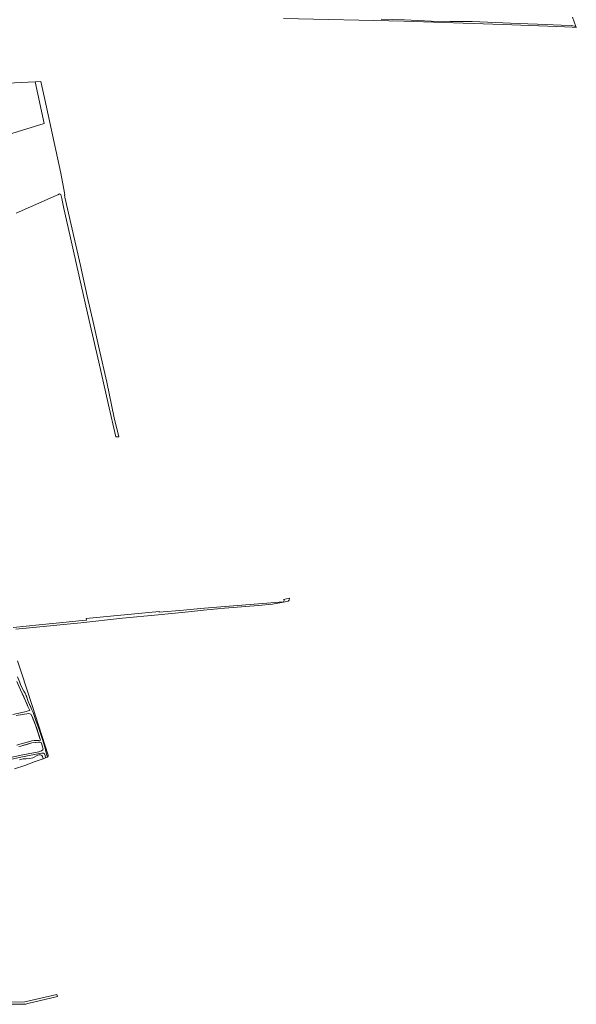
# Model space of a CAD drawing. Header units: metres. Extents: x 209813 to 223847, y 571801 to 587119.
# Tile 255 of 256: x 223340 to 223847, y 573178 to 574073. Entities that reach past the tile are written whole.
import ezdxf

# ---------------------------------------------------------------- set-up
doc = ezdxf.new("R2010")
doc.units = ezdxf.units.M
for name, color, linetype, lineweight in [('B-RO-GR-BEPLANTING_CULTUUR_BOSPLANTSOEN-GV', 8, 'Continuous', 0), ('B-RO-GR-BOS_GEMENGD-GV', 8, 'Continuous', 0), ('B-RO-GR-GRAS-GV', 8, 'Continuous', 0), ('B-RO-GR-HOUTWAL-GV', 8, 'Continuous', 0), ('B-RO-OG-TERREIN_CULTUURSCHEIDING-GV', 8, 'Continuous', 0), ('B-RO-OG-WATER_GREPPEL-GV', 8, 'Continuous', 0), ('B-RO-VH-VERHARDING_HALFVERHARDING_SCHELP-GV', 8, 'Continuous', 0), ('B-RO-VH-VERHARDING_TEGEL-GV', 8, 'Continuous', 0)]:
    doc.layers.add(name, color=color, linetype=linetype, lineweight=lineweight)

msp = doc.modelspace()

# ---------------------------------------------------------------- linework, layer by layer
at = {"layer": 'B-RO-GR-BEPLANTING_CULTUUR_BOSPLANTSOEN-GV', "flags": 128}
msp.add_lwpolyline([(223340.29, 573400.113), (223343.567, 573400.933), (223346.348, 573400.91), (223349.627, 573401.214), (223352.266, 573402.038), (223356.868, 573404.226), (223357.904, 573404.486), (223359.468, 573404.486), (223360.641, 573404.027), (223361.164, 573403.15), (223361.849, 573401.132), (223363.904, 573401.917), (223363.454, 573404.005), (223362.908, 573405.486), (223362.17, 573406.219), (223360.553, 573406.203), (223358.322, 573405.849), (223343.087, 573402.86), (223333.338, 573400.651)], dxfattribs=at)
at = {"layer": 'B-RO-GR-BOS_GEMENGD-GV', "flags": 128}
for points in [[(223337.196, 573896.902), (223373.478, 573912.929), (223375.159, 573913.529), (223376.577, 573914.304), (223377.713, 573913.813), (223378.735, 573910.236), (223380.684, 573900.89), (223385.939, 573877.113), (223394.825, 573838.093), (223403.487, 573799.349), (223412.421, 573761.424), (223420.778, 573723.844), (223427.81, 573693.682), (223430.493, 573693.63), (223426.24, 573710.801), (223419.556, 573743.128), (223412.743, 573773.608), (223407.824, 573795.332), (223401.775, 573821.268), (223395.693, 573849.185), (223387.346, 573886.122), (223381.378, 573911.173), (223381.113, 573912.984), (223381.506, 573913.348), (223381.107, 573915.216), (223377.724, 573933.162), (223363.193, 574000), (223359.618, 574016.36), (223354.423, 574016.243), (223362.637, 573978.333), (223288.654, 573955.535)], [(223580.267, 573543.767), (223523.227, 573539.131), (223504.769, 573537.44), (223489.523, 573535.942), (223467.289, 573534.128), (223467.189, 573534.856), (223400.73, 573528.584), (223401.214, 573527.091), (223397.283, 573526.681), (223379.779, 573524.977), (223358.263, 573522.657), (223334.565, 573520.335)], [(223337.047, 573518.894), (223396.038, 573524.435), (223434.035, 573528.689), (223466.329, 573531.755), (223494.027, 573534.671), (223507.435, 573536.139), (223526.568, 573537.815), (223546.021, 573539.407), (223557.385, 573540.303), (223570.348, 573541.585), (223581.935, 573543.634), (223584.604, 573544.325), (223585.5, 573545.167), (223585.894, 573547.008), (223580.427, 573545.902)], [(223338.591, 573475.508), (223340.629, 573470.258), (223341.551, 573467.626), (223344.07, 573462.509), (223345.382, 573460.591), (223347.347, 573455.679), (223348.22, 573453.044), (223350.44, 573448.003), (223351.501, 573445.479), (223352.694, 573443.16), (223355.337, 573434.913), (223357.792, 573428.613), (223361.252, 573418.511), (223363.529, 573410.581), (223363.789, 573408.981), (223365.145, 573404.37), (223365.601, 573402.75), (223366.255, 573403.222), (223366.375, 573404.309), (223351.914, 573449.333), (223342.005, 573479.231), (223338.449, 573490.013)], [(223334.282, 573441.418), (223343.853, 573443.369), (223346.206, 573444.075), (223348.238, 573444.463), (223349.528, 573444.947), (223349.093, 573446.24), (223347.955, 573448.464), (223344.188, 573457.368), (223341.053, 573463.57), (223337.919, 573471.146)], [(223359.377, 573417.986), (223357.708, 573422.87), (223355.573, 573429.486), (223352.798, 573436.842), (223351.772, 573439.564), (223350.505, 573441.534), (223348.735, 573442.292), (223337.292, 573440.454)], [(223329.292, 573401.689), (223343.301, 573404.69), (223357.919, 573407.39), (223360.311, 573408.245), (223361.531, 573409.018), (223361.81, 573409.92), (223360.973, 573412.754), (223360.191, 573415.494), (223359.059, 573416.248), (223354.866, 573415.902), (223351.464, 573415.466), (223344.311, 573413.293), (223341.432, 573412.403), (223339.773, 573412.286)], [(223337.927, 573413.431), (223340.458, 573414.394), (223346.282, 573415.933), (223351.616, 573417.487), (223353.704, 573417.782), (223357.791, 573417.531), (223359.377, 573417.986)]]:
    msp.add_lwpolyline(points, dxfattribs=at)
at = {"layer": 'B-RO-GR-BOS_GEMENGD-GV'}
msp.add_lwpolyline([(223580.427, 573545.902, -0.5397433), (223580.267, 573543.767)], format="xyb", dxfattribs=at)
at = {"layer": 'B-RO-GR-GRAS-GV', "flags": 128}
msp.add_lwpolyline([(223288.654, 573955.535), (223362.637, 573978.333), (223354.423, 574016.243), (223298.025, 574013.494)], dxfattribs=at)
at = {"layer": 'B-RO-GR-HOUTWAL-GV', "flags": 128}
msp.add_lwpolyline([(223669.091, 574072.981), (223690.426, 574072.28), (223714.568, 574071.327), (223731.961, 574070.922), (223751.975, 574070.781), (223793.728, 574069.079), (223811.36, 574068.477), (223832.696, 574067.462), (223842.042, 574067.16), (223845.995, 574066.37), (223843.125, 574074.878)], dxfattribs=at)
at = {"layer": 'B-RO-OG-TERREIN_CULTUURSCHEIDING-GV', "flags": 128}
msp.add_lwpolyline([(223335.809, 573392.048), (223345.06, 573395.056), (223354.431, 573398.464), (223361.849, 573401.132), (223361.164, 573403.15), (223360.641, 573404.027), (223359.468, 573404.486), (223357.904, 573404.486), (223356.868, 573404.226), (223352.266, 573402.038), (223349.627, 573401.214), (223346.348, 573400.91), (223343.567, 573400.933), (223340.29, 573400.113)], dxfattribs=at)
at = {"layer": 'B-RO-OG-WATER_GREPPEL-GV', "flags": 128}
for points in [[(223333.338, 573400.651), (223343.087, 573402.86), (223358.322, 573405.849), (223360.553, 573406.203), (223362.17, 573406.219), (223362.908, 573405.486), (223363.454, 573404.005), (223363.904, 573401.917), (223365.276, 573402.515), (223365.601, 573402.75), (223365.145, 573404.37), (223363.789, 573408.981), (223363.529, 573410.581), (223361.252, 573418.511), (223357.792, 573428.613), (223355.337, 573434.913), (223352.694, 573443.16), (223351.501, 573445.479), (223349.392, 573450.331), (223348.22, 573453.044), (223346.502, 573457.924), (223345.382, 573460.591), (223344.07, 573462.509), (223341.551, 573467.626), (223339.666, 573472.789)], [(223337.919, 573471.146), (223341.053, 573463.57), (223347.18, 573450.42), (223347.955, 573448.464), (223349.093, 573446.24), (223349.528, 573444.947), (223348.238, 573444.463), (223346.206, 573444.075), (223343.853, 573443.369), (223334.282, 573441.418)], [(223337.292, 573440.454), (223348.735, 573442.292), (223350.505, 573441.534), (223351.772, 573439.564), (223354.214, 573433.46), (223356.644, 573426.129), (223358.828, 573419.517), (223359.377, 573417.986), (223357.791, 573417.531), (223353.704, 573417.782), (223351.616, 573417.487), (223346.282, 573415.933), (223340.458, 573414.394), (223337.927, 573413.431)], [(223339.773, 573412.286), (223341.432, 573412.403), (223347.714, 573414.416), (223351.464, 573415.466), (223357.598, 573416.095), (223359.059, 573416.248), (223360.191, 573415.494), (223360.973, 573412.754), (223361.81, 573409.92), (223361.531, 573409.018), (223360.311, 573408.245), (223357.919, 573407.39), (223343.301, 573404.69), (223329.292, 573401.689)]]:
    msp.add_lwpolyline(points, dxfattribs=at)
at = {"layer": 'B-RO-VH-VERHARDING_HALFVERHARDING_SCHELP-GV', "flags": 128}
msp.add_lwpolyline([(223580.385, 574073.696), (223689.589, 574071.115), (223779.824, 574068.034), (223828.79, 574066.306), (223842.833, 574065.827), (223846.537, 574065.374), (223845.995, 574066.37), (223842.042, 574067.16), (223832.696, 574067.462), (223811.36, 574068.477), (223793.728, 574069.079), (223751.975, 574070.781), (223731.961, 574070.922), (223714.568, 574071.327), (223690.426, 574072.28), (223669.091, 574072.981)], dxfattribs=at)
at = {"layer": 'B-RO-VH-VERHARDING_TEGEL-GV', "flags": 128}
msp.add_lwpolyline([(223320.625, 573177.961), (223341.246, 573178.007), (223344.929, 573177.999), (223346.153, 573178.191), (223347.936, 573178.707), (223374.894, 573185.179), (223374.33, 573186.905), (223345.183, 573180.236), (223320.476, 573179.901)], dxfattribs=at)

doc.saveas('drawing.dxf')
